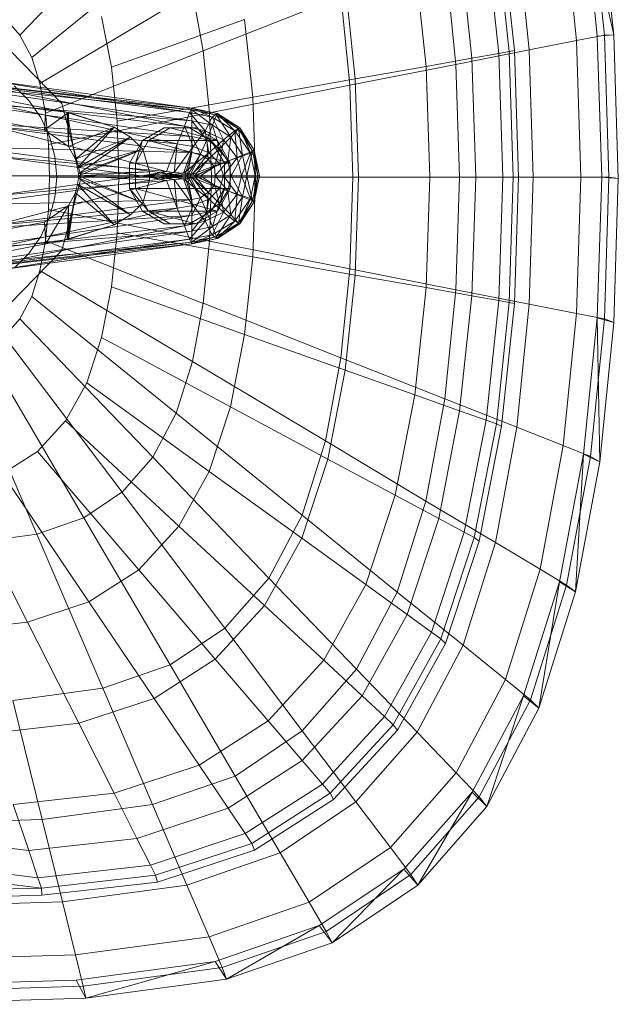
# Model space of a CAD drawing. Header units: metres. Extents: x 397.7 to 427.5, y 12.7 to 28.4.
# Tile 36 of 118: x 404.6 to 404.732, y 27.108 to 27.325. Entities that reach past the tile are written whole.
import ezdxf

# ---------------------------------------------------------------- set-up
doc = ezdxf.new("R2010")
doc.units = ezdxf.units.M
doc.layers.add('02_MOBILIARIO', color=7, linetype='Continuous', lineweight=18)
doc.layers.add('A-DETL-____-MBND', color=7, linetype='Continuous', lineweight=18)

# ---------------------------------------------------------------- blocks, each defined once
blk = doc.blocks.new('Family - Rentamans P5-151781-08_PCI_P5')
at = {"layer": 'A-DETL-____-MBND', "color": 253, "true_color": 0xaaaaaa}
for p, q in [((0.16218, 0.24466), (0.13282, 0.21409)), ((0.26035, 0.21386), (0.2573, 0.24402)), ((0.26398, 0.21415), (0.2573, 0.24402)), ((0.26192, 0.2141), (0.25887, 0.24449)), ((0.26398, 0.21415), (0.26089, 0.24493)), ((0.25575, 0.21289), (0.25282, 0.2421)), ((0.23806, 0.23729), (0.24088, 0.21045)), ((0.23919, 0.23784), (0.24205, 0.21072)), ((0.24532, 0.21083), (0.24258, 0.23805)), ((0.16731, 0.23496), (0.13541, 0.20918)), ((0.2358, 0.23649), (0.23859, 0.21004)), ((0.22995, 0.23441), (0.23263, 0.20898)), ((0.22004, 0.23089), (0.22254, 0.20719)), ((0.22913, 0.20764), (0.2267, 0.23178)), ((0.20468, 0.22542), (0.20689, 0.20442)), ((0.17092, 0.2235), (0.13724, 0.20338)), ((0.17092, 0.2235), (0.1733, 0.21066)), ((0.20373, 0.22269), (0.1733, 0.21066)), ((0.20373, 0.22269), (0.2057, 0.20303)), ((0.12937, 0.21801), (0.13282, 0.21409)), ((0.15084, 0.21822), (0.15302, 0.20705)), ((0.15302, 0.20705), (0.18245, 0.21752)), ((0.18245, 0.21752), (0.18425, 0.2004)), ((0.13282, 0.21409), (0.13541, 0.20918)), ((0.25576, 0.21288), (0.26192, 0.2141)), ((0.26398, 0.21415), (0.26035, 0.21386)), ((0.26136, 0.18276), (0.26035, 0.21386)), ((0.26192, 0.2141), (0.26398, 0.21415)), ((0.26293, 0.18276), (0.26192, 0.2141)), ((0.265, 0.1824), (0.26398, 0.21415)), ((0.24532, 0.21083), (0.25575, 0.21289)), ((0.25672, 0.18276), (0.25576, 0.21288)), ((0.13052, 0.21088), (0.1421, 0.19899)), ((0.1421, 0.19899), (0.13052, 0.21088)), ((0.13541, 0.20918), (0.13724, 0.20338)), ((0.1733, 0.21066), (0.13844, 0.19688)), ((0.1733, 0.21066), (0.17468, 0.19692)), ((0.22254, 0.20719), (0.23263, 0.20898)), ((0.22913, 0.20764), (0.24532, 0.21083)), ((0.23263, 0.20898), (0.23859, 0.21004)), ((0.23263, 0.20898), (0.23351, 0.18276)), ((0.23859, 0.21004), (0.24088, 0.21045)), ((0.23859, 0.21004), (0.2395, 0.18276)), ((0.24088, 0.21045), (0.24205, 0.21072)), ((0.24088, 0.21045), (0.24181, 0.18276)), ((0.24205, 0.21072), (0.24299, 0.18276)), ((0.24622, 0.18276), (0.24532, 0.21083)), ((0.08657, 0.20799), (0.13857, 0.19799)), ((0.08657, 0.20799), (0.13857, 0.19799)), ((0.15302, 0.20705), (0.15427, 0.19509)), ((0.2057, 0.20303), (0.22913, 0.20764)), ((0.20689, 0.20442), (0.22254, 0.20719)), ((0.22254, 0.20719), (0.22336, 0.18276)), ((0.22993, 0.18276), (0.22913, 0.20764)), ((0.11077, 0.20469), (0.17077, 0.19759)), ((0.11077, 0.20469), (0.17077, 0.19799)), ((0.17077, 0.19799), (0.11077, 0.20469)), ((0.13827, 0.19319), (0.08227, 0.20349)), ((0.13827, 0.19319), (0.08227, 0.20349)), ((0.11377, 0.20329), (0.17077, 0.19519)), ((0.17077, 0.19759), (0.11377, 0.20329)), ((0.12677, 0.20399), (0.17077, 0.19799)), ((0.12677, 0.20399), (0.17027, 0.19699)), ((0.12677, 0.20259), (0.17027, 0.19699)), ((0.16917, 0.19399), (0.12677, 0.20259)), ((0.13157, 0.20287), (0.13481, 0.19963)), ((0.13157, 0.20287), (0.13481, 0.19963)), ((0.13724, 0.20338), (0.13844, 0.19688)), ((0.2057, 0.20303), (0.17468, 0.19693)), ((0.18425, 0.2004), (0.20689, 0.20442)), ((0.2057, 0.20303), (0.20635, 0.18276)), ((0.20689, 0.20442), (0.20762, 0.18276)), ((0.18425, 0.2004), (0.15428, 0.19509)), ((0.18425, 0.2004), (0.18485, 0.18276)), ((0.11777, 0.19949), (0.17077, 0.19169)), ((0.11777, 0.19949), (0.17077, 0.19519)), ((0.12677, 0.19899), (0.16917, 0.19399)), ((0.16757, 0.19009), (0.12677, 0.19899)), ((0.13481, 0.19963), (0.13743, 0.19588)), ((0.13481, 0.19963), (0.13743, 0.19588)), ((0.13857, 0.19799), (0.13827, 0.19319)), ((0.14327, 0.19699), (0.13857, 0.19799)), ((0.13857, 0.19799), (0.14357, 0.19699)), ((0.14327, 0.19699), (0.13857, 0.19799)), ((0.1421, 0.19899), (0.14634, 0.18276)), ((0.14634, 0.18276), (0.1421, 0.19899)), ((0.17027, 0.19699), (0.17077, 0.19799)), ((0.17077, 0.19799), (0.17077, 0.19759)), ((0.17077, 0.19799), (0.17627, 0.19639)), ((0.17077, 0.19799), (0.17637, 0.19679)), ((0.17637, 0.19679), (0.17077, 0.19799)), ((0.17077, 0.19799), (0.17647, 0.19679)), ((0.17527, 0.19599), (0.17077, 0.19799)), ((0.13743, 0.19588), (0.13937, 0.19174)), ((0.13743, 0.19588), (0.13937, 0.19174)), ((0.14357, 0.19699), (0.13827, 0.19319)), ((0.13844, 0.19688), (0.13914, 0.18993)), ((0.17468, 0.19692), (0.13914, 0.18993)), ((0.14327, 0.19699), (0.14357, 0.19699)), ((0.15367, 0.19379), (0.14327, 0.19699)), ((0.14507, 0.18669), (0.14327, 0.19699)), ((0.14357, 0.18949), (0.14327, 0.19699)), ((0.15367, 0.19379), (0.14357, 0.19699)), ((0.14357, 0.19699), (0.15367, 0.19379)), ((0.14357, 0.19699), (0.14357, 0.18949)), ((0.16917, 0.19399), (0.17027, 0.19699)), ((0.17027, 0.19699), (0.17527, 0.19599)), ((0.17027, 0.19699), (0.17377, 0.19299)), ((0.17077, 0.19759), (0.17077, 0.19519)), ((0.17077, 0.19759), (0.17537, 0.19419)), ((0.17627, 0.19639), (0.17077, 0.19759)), ((0.17377, 0.19299), (0.17527, 0.19599)), ((0.17468, 0.19692), (0.17514, 0.18276)), ((0.17527, 0.19599), (0.17637, 0.19679)), ((0.17527, 0.19599), (0.18027, 0.19299)), ((0.17777, 0.19099), (0.17527, 0.19599)), ((0.17627, 0.19639), (0.17537, 0.19419)), ((0.17647, 0.19679), (0.17627, 0.19639)), ((0.17627, 0.19639), (0.17937, 0.19159)), ((0.18107, 0.19339), (0.17627, 0.19639)), ((0.17637, 0.19679), (0.17647, 0.19679)), ((0.17637, 0.19679), (0.18137, 0.19359)), ((0.18027, 0.19299), (0.17637, 0.19679)), ((0.17647, 0.19679), (0.18107, 0.19339)), ((0.18137, 0.19359), (0.17647, 0.19679)), ((0.17647, 0.19679), (0.18137, 0.19359)), ((0.17077, 0.19169), (0.11947, 0.19479)), ((0.11947, 0.19479), (0.17077, 0.18819)), ((0.12677, 0.19399), (0.16757, 0.19009)), ((0.16517, 0.18399), (0.12677, 0.19399)), ((0.15367, 0.19379), (0.14357, 0.18949)), ((0.15367, 0.19379), (0.14507, 0.18669)), ((0.14507, 0.18669), (0.15367, 0.19379)), ((0.14557, 0.18479), (0.15367, 0.19379)), ((0.15367, 0.19379), (0.15727, 0.19159)), ((0.15727, 0.19159), (0.15367, 0.19379)), ((0.15428, 0.19509), (0.15469, 0.18276)), ((0.16757, 0.19009), (0.16917, 0.19399)), ((0.16917, 0.19399), (0.17377, 0.19299)), ((0.17107, 0.18949), (0.16917, 0.19399)), ((0.17077, 0.19519), (0.17077, 0.19169)), ((0.17077, 0.19519), (0.17407, 0.19099)), ((0.17077, 0.19519), (0.17537, 0.19419)), ((0.17537, 0.19419), (0.17407, 0.19099)), ((0.17537, 0.19419), (0.17687, 0.18909)), ((0.17537, 0.19419), (0.17937, 0.19159)), ((0.13827, 0.19319), (0.14357, 0.18949)), ((0.13827, 0.19319), (0.14357, 0.18949)), ((0.13937, 0.19174), (0.14055, 0.18732)), ((0.13937, 0.19174), (0.14055, 0.18732)), ((0.15727, 0.19159), (0.14507, 0.18669)), ((0.15727, 0.19159), (0.14557, 0.18479)), ((0.14557, 0.18479), (0.15727, 0.19159)), ((0.14577, 0.18349), (0.15727, 0.19159)), ((0.15727, 0.19159), (0.15997, 0.18889)), ((0.15997, 0.18889), (0.15727, 0.19159)), ((0.16465, 0.19359), (0.15986, 0.19079)), ((0.16119, 0.19079), (0.16599, 0.19359)), ((0.16599, 0.19359), (0.16465, 0.19359)), ((0.17028, 0.19359), (0.16465, 0.19359)), ((0.17644, 0.19079), (0.16599, 0.19359)), ((0.16599, 0.19359), (0.17163, 0.19359)), ((0.17163, 0.19359), (0.17028, 0.19359)), ((0.17509, 0.19079), (0.17028, 0.19359)), ((0.17077, 0.19169), (0.17077, 0.18819)), ((0.17407, 0.19099), (0.17077, 0.19169)), ((0.17077, 0.19169), (0.17267, 0.18779)), ((0.17107, 0.18949), (0.17377, 0.19299)), ((0.17644, 0.19079), (0.17163, 0.19359)), ((0.17377, 0.19299), (0.17777, 0.19099)), ((0.17377, 0.19299), (0.17457, 0.18809)), ((0.17937, 0.19159), (0.17687, 0.18909)), ((0.17777, 0.19099), (0.18027, 0.19299)), ((0.17937, 0.19159), (0.17877, 0.18629)), ((0.18107, 0.19339), (0.17937, 0.19159)), ((0.17937, 0.19159), (0.18197, 0.18759)), ((0.18027, 0.19299), (0.18137, 0.19359)), ((0.18027, 0.19299), (0.18377, 0.18799)), ((0.18077, 0.18699), (0.18027, 0.19299)), ((0.18137, 0.19359), (0.18107, 0.19339)), ((0.18107, 0.19339), (0.18197, 0.18759)), ((0.18417, 0.18849), (0.18107, 0.19339)), ((0.18137, 0.19359), (0.18417, 0.18849)), ((0.18137, 0.19359), (0.18457, 0.18869)), ((0.18457, 0.18869), (0.18137, 0.19359)), ((0.18377, 0.18799), (0.18137, 0.19359)), ((0.17077, 0.18819), (0.12097, 0.18939)), ((0.12097, 0.18939), (0.16927, 0.18299)), ((0.13914, 0.18993), (0.13937, 0.18276)), ((0.14357, 0.18949), (0.14507, 0.18669)), ((0.14357, 0.18949), (0.14507, 0.18669)), ((0.15986, 0.19079), (0.15705, 0.18579)), ((0.15986, 0.19079), (0.15837, 0.18579)), ((0.15837, 0.18579), (0.16119, 0.19079)), ((0.15986, 0.19079), (0.16119, 0.19079)), ((0.16119, 0.19079), (0.17644, 0.19079)), ((0.17925, 0.18579), (0.16119, 0.19079)), ((0.16517, 0.18399), (0.16757, 0.19009)), ((0.16687, 0.18379), (0.16757, 0.19009)), ((0.16687, 0.18379), (0.17107, 0.18949)), ((0.16757, 0.19009), (0.17107, 0.18949)), ((0.16897, 0.18359), (0.17107, 0.18949)), ((0.17107, 0.18949), (0.17457, 0.18809)), ((0.17407, 0.19099), (0.17267, 0.18779)), ((0.17687, 0.18909), (0.17407, 0.19099)), ((0.17407, 0.19099), (0.17437, 0.18659)), ((0.17457, 0.18809), (0.17777, 0.19099)), ((0.17644, 0.19079), (0.17509, 0.19079)), ((0.17925, 0.18579), (0.17509, 0.19079)), ((0.178, 0.18579), (0.17509, 0.19079)), ((0.17925, 0.18579), (0.17644, 0.19079)), ((0.17697, 0.18569), (0.17777, 0.19099)), ((0.17777, 0.19099), (0.18077, 0.18699)), ((0.12677, 0.18739), (0.16517, 0.18399)), ((0.15977, 0.18299), (0.12677, 0.18739)), ((0.14055, 0.18732), (0.14095, 0.18276)), ((0.14055, 0.18732), (0.14095, 0.18276)), ((0.15997, 0.18889), (0.14557, 0.18479)), ((0.15997, 0.18889), (0.14577, 0.18349)), ((0.14577, 0.18299), (0.15997, 0.18889)), ((0.14577, 0.18349), (0.15997, 0.18889)), ((0.15997, 0.18889), (0.16147, 0.18389)), ((0.16147, 0.18389), (0.15997, 0.18889)), ((0.16897, 0.18359), (0.17457, 0.18809)), ((0.17077, 0.18819), (0.16927, 0.18299)), ((0.17077, 0.18819), (0.16977, 0.18299)), ((0.17267, 0.18779), (0.16977, 0.18299)), ((0.17267, 0.18779), (0.17037, 0.18299)), ((0.17267, 0.18779), (0.17077, 0.18819)), ((0.17457, 0.18809), (0.17097, 0.18339)), ((0.17437, 0.18659), (0.17267, 0.18779)), ((0.17687, 0.18909), (0.17437, 0.18659)), ((0.17457, 0.18809), (0.17697, 0.18569)), ((0.17687, 0.18909), (0.17577, 0.18499)), ((0.17877, 0.18629), (0.17687, 0.18909)), ((0.18197, 0.18759), (0.17877, 0.18629)), ((0.18197, 0.18759), (0.17947, 0.18299)), ((0.18077, 0.18699), (0.18377, 0.18799)), ((0.18177, 0.18299), (0.18377, 0.18799)), ((0.18417, 0.18849), (0.18197, 0.18759)), ((0.18197, 0.18759), (0.18297, 0.18299)), ((0.18417, 0.18849), (0.18297, 0.18299)), ((0.18377, 0.18799), (0.18457, 0.18869)), ((0.18377, 0.18799), (0.18477, 0.18299)), ((0.18457, 0.18869), (0.18417, 0.18849)), ((0.18537, 0.18299), (0.18417, 0.18849)), ((0.18457, 0.18869), (0.18577, 0.18299)), ((0.18577, 0.18299), (0.18457, 0.18869)), ((0.18457, 0.18869), (0.18537, 0.18299)), ((0.18457, 0.18869), (0.18477, 0.18299)), ((0.14507, 0.18669), (0.14557, 0.18479)), ((0.14507, 0.18669), (0.14557, 0.18479)), ((0.15705, 0.18579), (0.15837, 0.18579)), ((0.15705, 0.18579), (0.15705, 0.18019)), ((0.15837, 0.18579), (0.17925, 0.18579)), ((0.15837, 0.18019), (0.15837, 0.18579)), ((0.17437, 0.18659), (0.17037, 0.18299)), ((0.17097, 0.18339), (0.17697, 0.18569)), ((0.17437, 0.18659), (0.17137, 0.18299)), ((0.17577, 0.18499), (0.17137, 0.18299)), ((0.17177, 0.18299), (0.17697, 0.18569)), ((0.17577, 0.18499), (0.17267, 0.18299)), ((0.17577, 0.18499), (0.17437, 0.18659)), ((0.17877, 0.18629), (0.17577, 0.18499)), ((0.17597, 0.18299), (0.17577, 0.18499)), ((0.17877, 0.18629), (0.17597, 0.18299)), ((0.17697, 0.18569), (0.18077, 0.18699)), ((0.17697, 0.18569), (0.17777, 0.18299)), ((0.17777, 0.18299), (0.18077, 0.18699)), ((0.178, 0.18019), (0.178, 0.18579)), ((0.178, 0.18579), (0.17925, 0.18579)), ((0.17947, 0.18299), (0.17877, 0.18629)), ((0.17925, 0.18019), (0.17925, 0.18579)), ((0.18077, 0.18699), (0.18177, 0.18299)), ((0.16927, 0.18299), (0.12097, 0.17659)), ((0.16927, 0.18299), (0.12177, 0.18299)), ((0.12677, 0.17859), (0.15977, 0.18299)), ((0.12687, 0.18299), (0.15977, 0.18299)), ((0.13937, 0.18276), (0.13914, 0.17559)), ((0.17514, 0.18276), (0.13937, 0.18276)), ((0.14095, 0.18276), (0.14055, 0.1782)), ((0.14095, 0.18276), (0.14055, 0.1782)), ((0.14634, 0.18276), (0.1421, 0.16652)), ((0.1421, 0.16652), (0.14634, 0.18276)), ((0.14557, 0.18479), (0.14577, 0.18349)), ((0.14557, 0.18479), (0.14577, 0.18349)), ((0.16147, 0.18389), (0.14577, 0.18349)), ((0.14577, 0.18299), (0.16147, 0.18389)), ((0.14577, 0.18349), (0.14577, 0.18299)), ((0.14577, 0.18349), (0.14577, 0.18299)), ((0.14577, 0.18299), (0.16147, 0.18209)), ((0.16147, 0.18209), (0.14577, 0.18299)), ((0.14577, 0.18249), (0.14577, 0.18299)), ((0.14577, 0.18299), (0.14577, 0.18249)), ((0.14577, 0.18299), (0.15997, 0.17709)), ((0.15997, 0.17709), (0.14577, 0.18299)), ((0.15469, 0.18276), (0.15428, 0.17043)), ((0.18485, 0.18276), (0.15469, 0.18276)), ((0.15977, 0.18299), (0.16517, 0.18399)), ((0.15977, 0.18299), (0.16077, 0.18299)), ((0.16517, 0.18199), (0.15977, 0.18299)), ((0.16077, 0.18299), (0.16517, 0.18399)), ((0.16077, 0.18299), (0.16687, 0.18379)), ((0.16517, 0.18199), (0.16077, 0.18299)), ((0.16077, 0.18299), (0.16377, 0.18299)), ((0.16687, 0.18219), (0.16077, 0.18299)), ((0.16147, 0.18209), (0.16147, 0.18389)), ((0.16147, 0.18389), (0.16147, 0.18209)), ((0.16377, 0.18299), (0.16687, 0.18379)), ((0.16377, 0.18299), (0.16897, 0.18359)), ((0.16687, 0.18219), (0.16377, 0.18299)), ((0.16377, 0.18299), (0.16477, 0.18299)), ((0.16897, 0.18239), (0.16377, 0.18299)), ((0.16477, 0.18299), (0.16897, 0.18359)), ((0.16477, 0.18299), (0.17097, 0.18339)), ((0.16897, 0.18239), (0.16477, 0.18299)), ((0.16477, 0.18299), (0.17177, 0.18299)), ((0.17097, 0.18259), (0.16477, 0.18299)), ((0.16517, 0.18399), (0.16687, 0.18379)), ((0.16687, 0.18379), (0.16897, 0.18359)), ((0.16897, 0.18359), (0.17097, 0.18339)), ((0.16977, 0.18299), (0.16927, 0.18299)), ((0.16927, 0.18299), (0.17077, 0.17779)), ((0.16977, 0.18299), (0.17077, 0.17779)), ((0.17037, 0.18299), (0.16977, 0.18299)), ((0.16977, 0.18299), (0.17267, 0.17819)), ((0.17037, 0.18299), (0.17267, 0.17819)), ((0.17137, 0.18299), (0.17037, 0.18299)), ((0.17037, 0.18299), (0.17437, 0.17939)), ((0.17097, 0.18339), (0.17177, 0.18299)), ((0.17097, 0.18259), (0.17177, 0.18299)), ((0.17137, 0.18299), (0.17437, 0.17939)), ((0.17267, 0.18299), (0.17137, 0.18299)), ((0.17137, 0.18299), (0.17577, 0.18099)), ((0.17177, 0.18299), (0.17777, 0.18299)), ((0.17177, 0.18299), (0.17697, 0.18029)), ((0.17597, 0.18299), (0.17267, 0.18299)), ((0.17267, 0.18299), (0.17577, 0.18099)), ((0.17514, 0.18276), (0.17468, 0.16859)), ((0.20635, 0.18276), (0.17514, 0.18276)), ((0.17597, 0.18299), (0.17577, 0.18099)), ((0.17947, 0.18299), (0.17597, 0.18299)), ((0.17877, 0.17969), (0.17597, 0.18299)), ((0.17697, 0.18029), (0.17777, 0.18299)), ((0.17777, 0.18299), (0.18177, 0.18299)), ((0.17777, 0.18299), (0.18077, 0.17899)), ((0.17947, 0.18299), (0.17877, 0.17969)), ((0.18297, 0.18299), (0.17947, 0.18299)), ((0.18197, 0.17839), (0.17947, 0.18299)), ((0.18077, 0.17899), (0.18177, 0.18299)), ((0.18177, 0.18299), (0.18477, 0.18299)), ((0.18177, 0.18299), (0.18377, 0.17799)), ((0.18297, 0.18299), (0.18197, 0.17839)), ((0.18537, 0.18299), (0.18297, 0.18299)), ((0.18297, 0.18299), (0.18417, 0.17749)), ((0.18477, 0.18299), (0.18377, 0.17799)), ((0.18537, 0.18299), (0.18417, 0.17749)), ((0.18485, 0.18276), (0.18425, 0.16511)), ((0.18457, 0.17729), (0.18577, 0.18299)), ((0.18577, 0.18299), (0.18457, 0.17729)), ((0.18457, 0.17729), (0.18537, 0.18299)), ((0.18477, 0.18299), (0.18457, 0.17729)), ((0.18477, 0.18299), (0.18577, 0.18299)), ((0.20762, 0.18276), (0.18485, 0.18276)), ((0.18577, 0.18299), (0.18537, 0.18299)), ((0.20635, 0.18276), (0.2057, 0.16248)), ((0.20635, 0.18276), (0.22993, 0.18276)), ((0.20762, 0.18276), (0.20689, 0.1611)), ((0.20762, 0.18276), (0.22336, 0.18276)), ((0.22336, 0.18276), (0.22254, 0.15832)), ((0.22336, 0.18276), (0.23351, 0.18276)), ((0.22913, 0.15787), (0.22993, 0.18276)), ((0.22993, 0.18276), (0.24622, 0.18276)), ((0.23351, 0.18276), (0.23262, 0.15653)), ((0.23351, 0.18276), (0.2395, 0.18276)), ((0.2395, 0.18276), (0.23859, 0.15548)), ((0.2395, 0.18276), (0.24181, 0.18276)), ((0.24181, 0.18276), (0.24088, 0.15507)), ((0.24181, 0.18276), (0.24299, 0.18276)), ((0.24299, 0.18276), (0.24205, 0.15479)), ((0.24532, 0.15469), (0.24622, 0.18276)), ((0.24622, 0.18276), (0.25672, 0.18276)), ((0.25576, 0.15263), (0.25672, 0.18276)), ((0.25672, 0.18276), (0.26293, 0.18276)), ((0.26035, 0.15166), (0.26136, 0.18276)), ((0.265, 0.1824), (0.26136, 0.18276)), ((0.26192, 0.15141), (0.26293, 0.18276)), ((0.26293, 0.18276), (0.265, 0.1824)), ((0.12677, 0.17859), (0.16517, 0.18199)), ((0.12677, 0.17199), (0.16517, 0.18199)), ((0.14507, 0.17929), (0.14557, 0.18119)), ((0.14557, 0.18119), (0.14507, 0.17929)), ((0.14557, 0.18119), (0.14577, 0.18249)), ((0.14577, 0.18249), (0.14557, 0.18119)), ((0.15727, 0.17439), (0.14557, 0.18119)), ((0.14557, 0.18119), (0.15727, 0.17439)), ((0.14557, 0.18119), (0.15367, 0.17219)), ((0.15367, 0.17219), (0.14557, 0.18119)), ((0.15997, 0.17709), (0.14577, 0.18249)), ((0.14577, 0.18249), (0.15997, 0.17709)), ((0.14577, 0.18249), (0.15727, 0.17439)), ((0.15727, 0.17439), (0.14577, 0.18249)), ((0.15997, 0.17709), (0.16147, 0.18209)), ((0.16147, 0.18209), (0.15997, 0.17709)), ((0.16517, 0.18199), (0.16687, 0.18219)), ((0.16757, 0.17589), (0.16517, 0.18199)), ((0.16687, 0.18219), (0.16897, 0.18239)), ((0.16757, 0.17589), (0.16687, 0.18219)), ((0.17107, 0.17649), (0.16687, 0.18219)), ((0.16897, 0.18239), (0.17097, 0.18259)), ((0.17107, 0.17649), (0.16897, 0.18239)), ((0.17457, 0.17789), (0.16897, 0.18239)), ((0.17097, 0.18259), (0.17697, 0.18029)), ((0.17457, 0.17789), (0.17097, 0.18259)), ((0.17577, 0.18099), (0.17437, 0.17939)), ((0.17577, 0.18099), (0.17687, 0.17689)), ((0.17577, 0.18099), (0.17877, 0.17969)), ((0.26398, 0.15065), (0.265, 0.1824)), ((0.14327, 0.16899), (0.14507, 0.17929)), ((0.14357, 0.17649), (0.14507, 0.17929)), ((0.14507, 0.17929), (0.14357, 0.17649)), ((0.14507, 0.17929), (0.14357, 0.16899)), ((0.15367, 0.17219), (0.14507, 0.17929)), ((0.14507, 0.17929), (0.15367, 0.17219)), ((0.15705, 0.18019), (0.15837, 0.18019)), ((0.15705, 0.18019), (0.16119, 0.17519)), ((0.15705, 0.18019), (0.15986, 0.17519)), ((0.15837, 0.18019), (0.17925, 0.18019)), ((0.16119, 0.17519), (0.15837, 0.18019)), ((0.15837, 0.18019), (0.17644, 0.17519)), ((0.17437, 0.17939), (0.17267, 0.17819)), ((0.17437, 0.17939), (0.17407, 0.17499)), ((0.17437, 0.17939), (0.17687, 0.17689)), ((0.17457, 0.17789), (0.17697, 0.18029)), ((0.17509, 0.17519), (0.178, 0.18019)), ((0.17644, 0.17519), (0.17925, 0.18019)), ((0.17644, 0.17519), (0.178, 0.18019)), ((0.17877, 0.17969), (0.17687, 0.17689)), ((0.17697, 0.18029), (0.18077, 0.17899)), ((0.17697, 0.18029), (0.17777, 0.17499)), ((0.17777, 0.17499), (0.18077, 0.17899)), ((0.17925, 0.18019), (0.178, 0.18019)), ((0.18197, 0.17839), (0.17877, 0.17969)), ((0.17877, 0.17969), (0.17937, 0.17439)), ((0.18197, 0.17839), (0.17937, 0.17439)), ((0.18077, 0.17899), (0.18027, 0.17299)), ((0.18077, 0.17899), (0.18377, 0.17799)), ((0.18107, 0.17259), (0.18197, 0.17839)), ((0.18417, 0.17749), (0.18197, 0.17839)), ((0.17077, 0.17779), (0.11947, 0.17119)), ((0.17077, 0.17779), (0.12097, 0.17659)), ((0.13827, 0.17279), (0.14357, 0.17649)), ((0.14357, 0.17649), (0.13827, 0.17279)), ((0.13857, 0.16799), (0.14357, 0.17649)), ((0.14055, 0.1782), (0.13937, 0.17378)), ((0.14055, 0.1782), (0.13937, 0.17378)), ((0.14327, 0.16899), (0.14357, 0.17649)), ((0.14357, 0.17649), (0.14357, 0.16899)), ((0.15727, 0.17439), (0.15997, 0.17709)), ((0.15997, 0.17709), (0.15727, 0.17439)), ((0.16757, 0.17589), (0.17107, 0.17649)), ((0.17107, 0.17649), (0.16917, 0.17199)), ((0.17267, 0.17819), (0.17077, 0.17779)), ((0.17267, 0.17819), (0.17077, 0.17429)), ((0.17077, 0.17779), (0.17077, 0.17429)), ((0.17457, 0.17789), (0.17107, 0.17649)), ((0.17377, 0.17299), (0.17107, 0.17649)), ((0.17267, 0.17819), (0.17407, 0.17499)), ((0.17457, 0.17789), (0.17377, 0.17299)), ((0.17687, 0.17689), (0.17407, 0.17499)), ((0.17777, 0.17499), (0.17457, 0.17789)), ((0.17687, 0.17689), (0.17537, 0.17179)), ((0.17687, 0.17689), (0.17937, 0.17439)), ((0.18377, 0.17799), (0.18027, 0.17299)), ((0.18417, 0.17749), (0.18107, 0.17259)), ((0.18377, 0.17799), (0.18137, 0.17239)), ((0.18417, 0.17749), (0.18137, 0.17239)), ((0.18137, 0.17239), (0.18457, 0.17729)), ((0.18457, 0.17729), (0.18137, 0.17239)), ((0.18377, 0.17799), (0.18457, 0.17729)), ((0.18457, 0.17729), (0.18417, 0.17749)), ((0.17077, 0.17429), (0.11777, 0.16649)), ((0.17077, 0.17429), (0.11947, 0.17119)), ((0.12677, 0.17199), (0.16757, 0.17589)), ((0.12677, 0.16699), (0.16757, 0.17589)), ((0.13914, 0.17559), (0.13844, 0.16864)), ((0.17468, 0.16859), (0.13914, 0.17559)), ((0.15367, 0.17219), (0.15727, 0.17439)), ((0.15727, 0.17439), (0.15367, 0.17219)), ((0.15986, 0.17519), (0.16119, 0.17519)), ((0.15986, 0.17519), (0.16465, 0.17239)), ((0.16119, 0.17519), (0.17644, 0.17519)), ((0.16599, 0.17239), (0.16119, 0.17519)), ((0.16119, 0.17519), (0.17163, 0.17239)), ((0.16917, 0.17199), (0.16757, 0.17589)), ((0.17028, 0.17239), (0.17509, 0.17519)), ((0.17407, 0.17499), (0.17077, 0.17429)), ((0.17407, 0.17499), (0.17077, 0.17079)), ((0.17077, 0.17429), (0.17077, 0.17079)), ((0.17163, 0.17239), (0.17644, 0.17519)), ((0.17777, 0.17499), (0.17377, 0.17299)), ((0.17407, 0.17499), (0.17537, 0.17179)), ((0.17644, 0.17519), (0.17509, 0.17519)), ((0.17527, 0.16999), (0.17777, 0.17499)), ((0.17937, 0.17439), (0.17537, 0.17179)), ((0.17937, 0.17439), (0.17627, 0.16959)), ((0.18027, 0.17299), (0.17777, 0.17499)), ((0.17937, 0.17439), (0.18107, 0.17259)), ((0.08227, 0.16249), (0.13827, 0.17279)), ((0.08227, 0.16249), (0.13827, 0.17279)), ((0.16917, 0.17199), (0.12677, 0.16339)), ((0.16917, 0.17199), (0.12677, 0.16699)), ((0.13937, 0.17378), (0.13743, 0.16963)), ((0.13937, 0.17378), (0.13743, 0.16963)), ((0.13827, 0.17279), (0.13857, 0.16799)), ((0.14327, 0.16899), (0.15367, 0.17219)), ((0.15367, 0.17219), (0.14357, 0.16899)), ((0.14357, 0.16899), (0.15367, 0.17219)), ((0.16465, 0.17239), (0.16599, 0.17239)), ((0.16465, 0.17239), (0.17028, 0.17239)), ((0.17163, 0.17239), (0.16599, 0.17239)), ((0.17377, 0.17299), (0.16917, 0.17199)), ((0.17027, 0.16899), (0.16917, 0.17199)), ((0.17377, 0.17299), (0.17027, 0.16899)), ((0.17028, 0.17239), (0.17163, 0.17239)), ((0.17527, 0.16999), (0.17377, 0.17299)), ((0.18027, 0.17299), (0.17527, 0.16999)), ((0.18107, 0.17259), (0.17627, 0.16959)), ((0.18027, 0.17299), (0.17637, 0.16919)), ((0.18137, 0.17239), (0.17637, 0.16919)), ((0.18107, 0.17259), (0.17647, 0.16919)), ((0.18137, 0.17239), (0.17647, 0.16919)), ((0.17647, 0.16919), (0.18137, 0.17239)), ((0.18137, 0.17239), (0.18027, 0.17299)), ((0.18137, 0.17239), (0.18107, 0.17259)), ((0.17077, 0.17079), (0.11377, 0.16269)), ((0.17077, 0.17079), (0.11777, 0.16649)), ((0.15428, 0.17043), (0.15302, 0.15847)), ((0.18425, 0.16511), (0.15428, 0.17043)), ((0.17527, 0.16999), (0.17027, 0.16899)), ((0.17537, 0.17179), (0.17077, 0.17079)), ((0.17537, 0.17179), (0.17077, 0.16839)), ((0.17077, 0.17079), (0.17077, 0.16839)), ((0.17077, 0.16799), (0.17527, 0.16999)), ((0.17637, 0.16919), (0.17527, 0.16999)), ((0.17537, 0.17179), (0.17627, 0.16959)), ((0.13857, 0.16799), (0.08657, 0.15799)), ((0.08657, 0.15799), (0.13857, 0.16799)), ((0.17077, 0.16839), (0.11077, 0.16129)), ((0.17077, 0.16799), (0.11077, 0.16129)), ((0.17077, 0.16799), (0.11077, 0.16129)), ((0.17077, 0.16839), (0.11377, 0.16269)), ((0.17027, 0.16899), (0.12677, 0.16199)), ((0.17027, 0.16899), (0.12677, 0.16339)), ((0.17077, 0.16799), (0.12677, 0.16199)), ((0.13743, 0.16963), (0.13481, 0.16588)), ((0.13743, 0.16963), (0.13481, 0.16588)), ((0.13844, 0.16864), (0.13724, 0.16214)), ((0.1733, 0.15485), (0.13844, 0.16864)), ((0.13857, 0.16799), (0.14327, 0.16899)), ((0.14357, 0.16899), (0.13857, 0.16799)), ((0.13857, 0.16799), (0.14357, 0.16899)), ((0.14357, 0.16899), (0.14327, 0.16899)), ((0.17077, 0.16799), (0.17027, 0.16899)), ((0.17627, 0.16959), (0.17077, 0.16839)), ((0.17627, 0.16959), (0.17077, 0.16799)), ((0.17647, 0.16919), (0.17077, 0.16799)), ((0.17647, 0.16919), (0.17077, 0.16799)), ((0.17637, 0.16919), (0.17077, 0.16799)), ((0.17077, 0.16839), (0.17077, 0.16799)), ((0.17468, 0.16859), (0.1733, 0.15486)), ((0.2057, 0.16248), (0.17468, 0.16859)), ((0.17627, 0.16959), (0.17647, 0.16919)), ((0.17647, 0.16919), (0.17637, 0.16919)), ((0.1421, 0.16652), (0.13052, 0.15464)), ((0.13052, 0.15464), (0.1421, 0.16652)), ((0.13481, 0.16588), (0.13157, 0.16265)), ((0.13481, 0.16588), (0.13157, 0.16265)), ((0.18425, 0.16511), (0.18245, 0.148)), ((0.20689, 0.1611), (0.18425, 0.16511)), ((0.13724, 0.16214), (0.13541, 0.15634)), ((0.17092, 0.14201), (0.13724, 0.16214)), ((0.2057, 0.16248), (0.20373, 0.14283)), ((0.20689, 0.1611), (0.20468, 0.14009)), ((0.2057, 0.16248), (0.22913, 0.15787)), ((0.22254, 0.15832), (0.20689, 0.1611)), ((0.15302, 0.15847), (0.15084, 0.14729)), ((0.18245, 0.148), (0.15302, 0.15847)), ((0.22254, 0.15832), (0.22004, 0.13463)), ((0.22254, 0.15832), (0.23263, 0.15653)), ((0.2267, 0.13374), (0.22913, 0.15787)), ((0.22913, 0.15787), (0.24532, 0.15469)), ((0.13541, 0.15634), (0.13282, 0.15143)), ((0.16731, 0.13056), (0.13541, 0.15634)), ((0.1733, 0.15486), (0.17092, 0.14201)), ((0.20373, 0.14283), (0.1733, 0.15486)), ((0.23263, 0.15653), (0.22995, 0.13111)), ((0.23263, 0.15653), (0.23859, 0.15548)), ((0.23859, 0.15548), (0.2358, 0.12902)), ((0.24088, 0.15507), (0.23806, 0.12822)), ((0.23859, 0.15548), (0.24088, 0.15507)), ((0.24205, 0.15479), (0.23919, 0.12768)), ((0.24088, 0.15507), (0.24205, 0.15479)), ((0.24258, 0.12746), (0.24532, 0.15469)), ((0.24532, 0.15469), (0.25575, 0.15263)), ((0.25282, 0.12342), (0.25575, 0.15263)), ((0.25576, 0.15263), (0.26192, 0.15142)), ((0.13282, 0.15143), (0.12937, 0.14751)), ((0.16218, 0.12086), (0.13282, 0.15143)), ((0.2573, 0.1215), (0.26035, 0.15166)), ((0.25887, 0.12102), (0.26192, 0.15141)), ((0.26089, 0.11987), (0.26035, 0.15166)), ((0.26035, 0.15166), (0.26398, 0.15065)), ((0.26089, 0.11987), (0.26398, 0.15065)), ((0.26192, 0.15141), (0.26398, 0.15065)), ((0.18245, 0.148), (0.17934, 0.13201)), ((0.20468, 0.14009), (0.18245, 0.148)), ((0.15537, 0.1131), (0.12937, 0.14751)), ((0.15084, 0.14729), (0.14756, 0.13732)), ((0.17934, 0.13201), (0.15084, 0.14729)), ((0.14692, 0.10743), (0.12509, 0.14464)), ((0.11983, 0.14281), (0.13653, 0.10383)), ((0.17092, 0.14201), (0.16731, 0.13056)), ((0.20031, 0.12445), (0.17092, 0.14201)), ((0.20373, 0.14283), (0.20031, 0.12445)), ((0.2267, 0.13374), (0.20373, 0.14283)), ((0.20468, 0.14009), (0.20086, 0.12046)), ((0.22004, 0.13463), (0.20468, 0.14009)), ((0.14756, 0.13732), (0.14288, 0.12888)), ((0.17464, 0.11773), (0.14756, 0.13732)), ((0.22004, 0.13463), (0.21574, 0.11248)), ((0.22995, 0.13111), (0.22004, 0.13463)), ((0.22251, 0.11118), (0.2267, 0.13374)), ((0.24258, 0.12746), (0.2267, 0.13374)), ((0.16731, 0.13056), (0.16218, 0.12086)), ((0.19515, 0.10805), (0.16731, 0.13056)), ((0.17934, 0.13201), (0.17464, 0.11773)), ((0.20086, 0.12046), (0.17934, 0.13201)), ((0.22995, 0.13111), (0.22533, 0.10733)), ((0.22995, 0.13111), (0.2358, 0.12902)), ((0.14288, 0.12888), (0.13667, 0.12213)), ((0.16795, 0.10565), (0.14288, 0.12888)), ((0.2358, 0.12902), (0.23099, 0.1043)), ((0.2358, 0.12902), (0.23806, 0.12822)), ((0.23806, 0.12822), (0.23317, 0.10312)), ((0.23919, 0.12768), (0.23426, 0.10233)), ((0.23785, 0.10202), (0.24258, 0.12746)), ((0.23806, 0.12822), (0.23919, 0.12768)), ((0.25282, 0.12342), (0.24258, 0.12746)), ((0.20031, 0.12445), (0.19515, 0.10805)), ((0.22251, 0.11118), (0.20031, 0.12445)), ((0.13667, 0.12213), (0.12897, 0.11719)), ((0.13667, 0.12213), (0.15906, 0.09599)), ((0.24775, 0.09611), (0.25282, 0.12342)), ((0.25887, 0.12102), (0.25282, 0.12342)), ((0.16218, 0.12086), (0.15537, 0.1131)), ((0.18781, 0.09417), (0.16218, 0.12086)), ((0.20086, 0.12046), (0.19509, 0.10294)), ((0.21574, 0.11248), (0.20086, 0.12046)), ((0.25202, 0.0933), (0.2573, 0.1215)), ((0.25359, 0.09261), (0.25887, 0.12102)), ((0.25554, 0.09109), (0.2573, 0.1215)), ((0.25554, 0.09109), (0.26089, 0.11987)), ((0.2573, 0.1215), (0.26089, 0.11987)), ((0.26089, 0.11987), (0.25887, 0.12102)), ((0.17464, 0.11773), (0.16795, 0.10565)), ((0.19509, 0.10294), (0.17464, 0.11773)), ((0.12897, 0.11719), (0.14804, 0.08893)), ((0.1195, 0.11406), (0.13449, 0.08444)), ((0.15536, 0.1131), (0.14692, 0.10743)), ((0.17806, 0.08308), (0.15536, 0.1131)), ((0.21574, 0.11248), (0.20923, 0.09272)), ((0.22533, 0.10733), (0.21574, 0.11248)), ((0.21618, 0.09106), (0.22251, 0.11118)), ((0.23785, 0.10202), (0.22251, 0.11118)), ((0.14692, 0.10743), (0.13653, 0.10383)), ((0.14692, 0.10743), (0.16597, 0.07496)), ((0.19515, 0.10805), (0.18781, 0.09417)), ((0.21618, 0.09106), (0.19515, 0.10805)), ((0.22533, 0.10733), (0.21834, 0.08613)), ((0.23099, 0.1043), (0.22533, 0.10733)), ((0.16795, 0.10565), (0.15906, 0.09599)), ((0.18688, 0.08811), (0.16795, 0.10565)), ((0.13653, 0.10383), (0.12264, 0.10196)), ((0.13653, 0.10383), (0.1511, 0.06981)), ((0.19509, 0.10294), (0.18688, 0.08811)), ((0.20923, 0.09272), (0.19509, 0.10294)), ((0.23099, 0.1043), (0.22372, 0.08223)), ((0.23317, 0.10312), (0.2258, 0.08073)), ((0.23426, 0.10233), (0.22681, 0.07971)), ((0.23099, 0.10429), (0.23317, 0.10312)), ((0.23317, 0.10312), (0.23426, 0.10233)), ((0.23071, 0.07931), (0.23785, 0.10202)), ((0.24775, 0.09611), (0.23785, 0.10202)), ((0.15906, 0.09599), (0.14804, 0.08893)), ((0.15906, 0.09599), (0.17596, 0.07625)), ((0.24008, 0.07174), (0.24775, 0.09611)), ((0.25359, 0.09261), (0.24775, 0.09611)), ((0.18781, 0.09417), (0.17806, 0.08308)), ((0.20717, 0.07402), (0.18781, 0.09417)), ((0.20923, 0.09272), (0.19996, 0.07599)), ((0.21834, 0.08613), (0.20923, 0.09272)), ((0.24405, 0.06815), (0.25202, 0.0933)), ((0.24562, 0.06727), (0.25359, 0.09261)), ((0.24746, 0.06542), (0.25202, 0.0933)), ((0.25202, 0.0933), (0.25554, 0.09109)), ((0.25554, 0.09109), (0.25359, 0.09261)), ((0.20717, 0.07402), (0.21618, 0.09106)), ((0.23071, 0.07931), (0.21618, 0.09106)), ((0.24746, 0.06542), (0.25554, 0.09109)), ((0.14804, 0.08893), (0.13449, 0.08444)), ((0.14804, 0.08893), (0.16244, 0.06758)), ((0.18688, 0.08811), (0.17596, 0.07625)), ((0.19996, 0.07599), (0.18688, 0.08811)), ((0.21834, 0.08613), (0.20839, 0.06817)), ((0.22372, 0.08223), (0.21834, 0.08613)), ((0.13449, 0.08444), (0.1184, 0.08263)), ((0.13449, 0.08444), (0.14581, 0.06207)), ((0.17806, 0.08308), (0.16597, 0.07496)), ((0.19519, 0.0604), (0.17806, 0.08308)), ((0.22372, 0.08223), (0.21338, 0.06355)), ((0.2258, 0.08073), (0.2153, 0.06177)), ((0.2258, 0.08073), (0.22372, 0.08223)), ((0.2258, 0.08073), (0.22681, 0.07971)), ((0.22681, 0.07971), (0.21621, 0.06056)), ((0.22054, 0.06009), (0.23071, 0.07931)), ((0.24008, 0.07174), (0.23071, 0.07931)), ((0.17596, 0.07625), (0.16244, 0.06758)), ((0.17596, 0.07625), (0.18765, 0.06261)), ((0.16597, 0.07496), (0.1511, 0.06981)), ((0.16597, 0.07496), (0.18036, 0.05043)), ((0.19996, 0.07599), (0.18765, 0.06261)), ((0.19519, 0.0604), (0.20717, 0.07402)), ((0.20839, 0.06817), (0.19996, 0.07599)), ((0.22054, 0.06009), (0.20717, 0.07402)), ((0.1511, 0.06981), (0.13123, 0.06713)), ((0.1511, 0.06981), (0.1621, 0.04411)), ((0.22917, 0.05111), (0.24008, 0.07174)), ((0.24562, 0.06727), (0.24008, 0.07174)), ((0.16244, 0.06758), (0.14581, 0.06207)), ((0.16244, 0.06758), (0.17239, 0.05283)), ((0.20839, 0.06817), (0.19518, 0.05382)), ((0.21338, 0.06355), (0.20839, 0.06817)), ((0.2327, 0.04685), (0.24405, 0.06815)), ((0.23596, 0.04368), (0.24405, 0.06815)), ((0.24405, 0.06815), (0.24746, 0.06542)), ((0.13123, 0.06713), (0.13772, 0.04082)), ((0.23426, 0.04581), (0.24562, 0.06727)), ((0.23596, 0.04368), (0.24746, 0.06542)), ((0.24562, 0.06727), (0.24746, 0.06542)), ((0.21338, 0.06355), (0.19963, 0.04862)), ((0.2153, 0.06177), (0.21338, 0.06355)), ((0.14581, 0.06207), (0.12606, 0.05985)), ((0.14581, 0.06207), (0.15363, 0.04662)), ((0.18765, 0.06261), (0.17239, 0.05283)), ((0.18765, 0.06261), (0.19518, 0.05382)), ((0.2153, 0.06177), (0.20135, 0.04662)), ((0.21621, 0.06056), (0.2153, 0.06177)), ((0.18036, 0.05043), (0.19519, 0.0604)), ((0.20704, 0.04473), (0.19519, 0.0604)), ((0.21621, 0.06056), (0.20212, 0.04526)), ((0.20704, 0.04473), (0.22054, 0.06009)), ((0.22917, 0.05111), (0.22054, 0.06009)), ((0.17239, 0.05283), (0.15363, 0.04662)), ((0.17239, 0.05283), (0.17881, 0.04332)), ((0.19518, 0.05382), (0.17881, 0.04332)), ((0.19518, 0.05382), (0.19963, 0.04862)), ((0.18036, 0.05043), (0.1621, 0.04411)), ((0.18036, 0.05043), (0.1903, 0.03348)), ((0.21467, 0.03462), (0.22917, 0.05111)), ((0.22917, 0.05111), (0.23426, 0.04581)), ((0.19963, 0.04862), (0.1826, 0.0377)), ((0.19963, 0.04862), (0.20135, 0.04662)), ((0.15363, 0.04662), (0.13135, 0.04411)), ((0.15363, 0.04662), (0.15867, 0.03665)), ((0.20135, 0.04662), (0.18406, 0.03553)), ((0.20135, 0.04662), (0.20212, 0.04526)), ((0.21762, 0.02983), (0.2327, 0.04685)), ((0.21918, 0.02865), (0.23426, 0.04581)), ((0.22069, 0.0263), (0.2327, 0.04685)), ((0.2327, 0.04685), (0.23596, 0.04368)), ((0.23426, 0.04581), (0.23596, 0.04368)), ((0.13135, 0.04411), (0.13476, 0.03396)), ((0.1621, 0.04411), (0.13772, 0.04082)), ((0.1621, 0.04411), (0.16971, 0.02635)), ((0.20212, 0.04526), (0.18466, 0.03406)), ((0.1903, 0.03348), (0.20704, 0.04473)), ((0.20704, 0.04473), (0.21467, 0.03462)), ((0.22069, 0.0263), (0.23596, 0.04368)), ((0.17881, 0.04332), (0.15867, 0.03665)), ((0.17881, 0.04332), (0.1826, 0.0377)), ((0.13772, 0.04082), (0.10273, 0.03978)), ((0.13772, 0.04082), (0.1422, 0.02264)), ((0.1826, 0.0377), (0.16165, 0.03076)), ((0.1826, 0.0377), (0.18406, 0.03553)), ((0.13476, 0.03396), (0.11696, 0.0362)), ((0.15867, 0.03665), (0.13476, 0.03396)), ((0.15867, 0.03665), (0.16165, 0.03076)), ((0.18406, 0.03553), (0.1628, 0.0285)), ((0.18406, 0.03553), (0.18466, 0.03406)), ((0.13476, 0.03396), (0.13678, 0.02796)), ((0.18466, 0.03406), (0.16318, 0.02695)), ((0.16971, 0.02635), (0.1903, 0.03348)), ((0.1903, 0.03348), (0.19671, 0.02256)), ((0.19671, 0.02256), (0.21467, 0.03462)), ((0.21467, 0.03462), (0.21918, 0.02865)), ((0.16165, 0.03076), (0.13678, 0.02796)), ((0.16165, 0.03076), (0.1628, 0.0285)), ((0.13678, 0.02796), (0.11825, 0.0303)), ((0.1628, 0.0285), (0.13755, 0.02565)), ((0.1628, 0.0285), (0.16318, 0.02695)), ((0.19894, 0.01737), (0.21762, 0.02983)), ((0.2005, 0.0161), (0.21918, 0.02865)), ((0.20176, 0.01359), (0.21762, 0.02983)), ((0.21762, 0.02983), (0.22069, 0.0263)), ((0.21918, 0.02865), (0.22069, 0.0263)), ((0.13755, 0.02565), (0.11875, 0.02802)), ((0.13678, 0.02796), (0.13755, 0.02565)), ((0.16318, 0.02695), (0.13769, 0.02408)), ((0.16971, 0.02635), (0.1422, 0.02264)), ((0.16971, 0.02635), (0.17461, 0.0149)), ((0.20176, 0.01359), (0.22069, 0.0263)), ((0.13769, 0.02408), (0.11557, 0.02353)), ((0.13755, 0.02565), (0.11566, 0.02511)), ((0.13755, 0.02565), (0.13769, 0.02408)), ((0.1422, 0.02264), (0.10273, 0.02147)), ((0.1422, 0.02264), (0.14508, 0.01092)), ((0.17461, 0.0149), (0.19671, 0.02256)), ((0.19671, 0.02256), (0.2005, 0.0161)), ((0.17596, 0.00947), (0.19894, 0.01737)), ((0.17751, 0.00814), (0.2005, 0.0161)), ((0.17848, 0.00552), (0.19894, 0.01737)), ((0.19894, 0.01737), (0.20176, 0.01359)), ((0.2005, 0.0161), (0.20176, 0.01359)), ((0.14508, 0.01092), (0.17461, 0.0149)), ((0.17461, 0.0149), (0.17751, 0.00814)), ((0.17848, 0.00552), (0.20176, 0.01359)), ((0.14508, 0.01092), (0.10273, 0.00966)), ((0.14508, 0.01092), (0.14679, 0.004)), ((0.14525, 0.00536), (0.17596, 0.00947)), ((0.14736, 0.00133), (0.17596, 0.00947)), ((0.17596, 0.00947), (0.17848, 0.00552)), ((0.14679, 0.004), (0.17751, 0.00814)), ((0.17751, 0.00814), (0.17848, 0.00552)), ((0.10273, 0.0041), (0.14525, 0.00536)), ((0.14736, 0.00133), (0.14525, 0.00536)), ((0.14736, 0.00133), (0.17848, 0.00552)), ((0.10273, 0.00269), (0.14679, 0.004)), ((0.14679, 0.004), (0.14736, 0.00133)), ((0.10273, 0), (0.14736, 0.00133))]:
    blk.add_line(p, q, dxfattribs=at)
blk = doc.blocks.new('LONDR55-XX_ZZ-ARQ-CAA-M3D-Londres55_ifc-1-08_PCI_P5')
at = {"layer": '02_MOBILIARIO', "color": 253, "lineweight": 18, "true_color": 0xaaaaaa}
blk.add_blockref('Family - Rentamans P5-151781-08_PCI_P5', (404.46677, 27.10751), dxfattribs=at)

msp = doc.modelspace()

# ---------------------------------------------------------------- block references
at = {"lineweight": 5}
msp.add_blockref('LONDR55-XX_ZZ-ARQ-CAA-M3D-Londres55_ifc-1-08_PCI_P5', (0, 0), dxfattribs=at)

doc.saveas('drawing.dxf')
